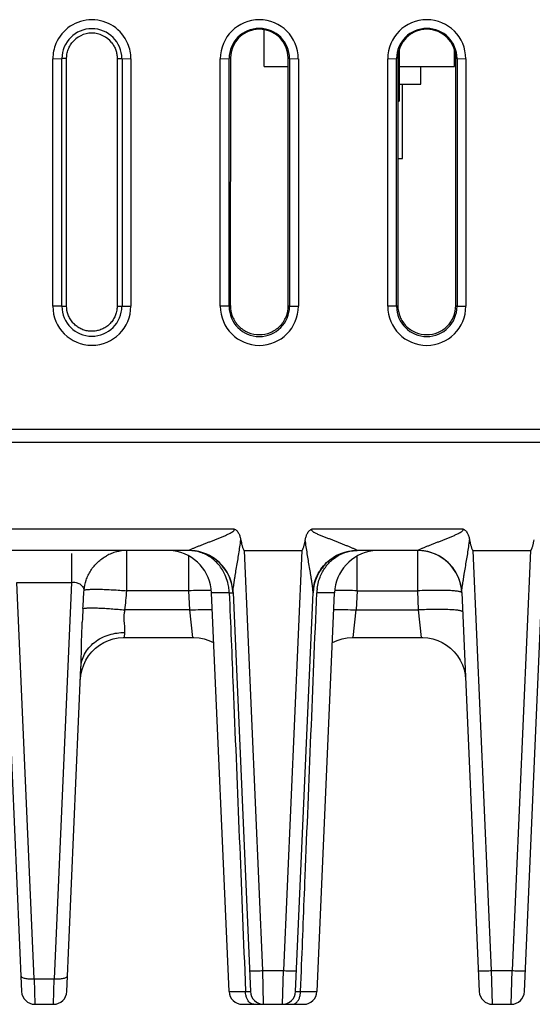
# Model space of a CAD drawing. Header units: inches. Extents: x 0 to 34, y 0 to 22.
# Tile 39 of 71: x 14.9 to 16.1, y 4.7 to 7. Entities that reach past the tile are written whole.
import ezdxf

# ---------------------------------------------------------------- set-up
doc = ezdxf.new("R2010")
doc.units = ezdxf.units.IN
doc.header["$LTSCALE"] = 1.87
doc.header["$MEASUREMENT"] = 0
doc.layers.get('0').update_dxf_attribs({"linetype": 'CONTINUOUS'})

msp = doc.modelspace()

# ---------------------------------------------------------------- linework, layer by layer
at = {"color": 7, "linetype": 'CONTINUOUS'}
for p, q in [((15.4824, 6.8609), (15.4824, 6.9446)), ((15.7884, 6.8986), (15.7884, 6.7819)), ((15.9144, 6.8609), (15.9144, 6.8973)), ((15.0027, 6.8786), (15.0227, 6.8787)), ((15.0027, 6.3164), (15.0027, 6.8786)), ((15.0227, 6.3165), (15.0227, 6.8787)), ((15.0339, 6.8793), (15.0239, 6.8793)), ((15.0338, 6.3171), (15.0339, 6.8793)), ((15.1485, 6.8793), (15.1486, 6.3171)), ((15.1486, 6.8793), (15.1586, 6.8793)), ((15.1598, 6.8787), (15.1798, 6.8786)), ((15.1598, 6.8787), (15.1598, 6.3165)), ((15.1798, 6.8786), (15.1798, 6.3164)), ((15.3827, 6.8786), (15.4027, 6.8787)), ((15.3827, 6.3164), (15.3827, 6.8786)), ((15.4057, 6.8802), (15.4027, 6.8787)), ((15.4027, 6.3165), (15.4027, 6.8787)), ((15.4057, 6.8802), (15.4054, 6.3179)), ((15.5368, 6.8802), (15.5398, 6.8787)), ((15.537, 6.3179), (15.5368, 6.8802)), ((15.5398, 6.8787), (15.5598, 6.8786)), ((15.5398, 6.8787), (15.5398, 6.3165)), ((15.5598, 6.8786), (15.5598, 6.3164)), ((15.7627, 6.8786), (15.7827, 6.8787)), ((15.7627, 6.3164), (15.7627, 6.8786)), ((15.7857, 6.8802), (15.7827, 6.8787)), ((15.7827, 6.3165), (15.7827, 6.8787)), ((15.7857, 6.8802), (15.7854, 6.3179)), ((15.9168, 6.8802), (15.9198, 6.8787)), ((15.917, 6.3179), (15.9168, 6.8802)), ((15.9198, 6.8787), (15.9398, 6.8786)), ((15.9198, 6.8787), (15.9198, 6.3165)), ((15.9398, 6.8786), (15.9398, 6.3164)), ((15.4824, 6.8609), (15.5368, 6.8609)), ((15.7884, 6.8609), (15.9144, 6.8609)), ((15.8379, 6.8209), (15.8379, 6.8609)), ((15.7884, 6.8209), (15.8379, 6.8209)), ((15.7964, 6.6519), (15.7964, 6.8209)), ((15.7856, 6.7819), (15.7884, 6.7819)), ((15.7856, 6.6519), (15.7964, 6.6519)), ((15.0227, 6.3165), (15.0027, 6.3164)), ((15.0238, 6.3171), (15.0338, 6.3171)), ((15.1486, 6.3171), (15.1586, 6.3171)), ((15.1598, 6.3165), (15.1798, 6.3164)), ((15.4027, 6.3165), (15.3827, 6.3164)), ((15.4027, 6.3165), (15.4054, 6.3179)), ((15.537, 6.3179), (15.5398, 6.3165)), ((15.5398, 6.3165), (15.5598, 6.3164)), ((15.7827, 6.3165), (15.7627, 6.3164)), ((15.7827, 6.3165), (15.7854, 6.3179)), ((15.917, 6.3179), (15.9198, 6.3165)), ((15.9198, 6.3165), (15.9398, 6.3164)), ((21.1433, 6.0369), (6.0132, 6.0369)), ((18.5065, 6.0069), (13.9157, 6.0069)), ((14.5527, 5.8114), (15.4135, 5.8114)), ((15.5911, 5.8114), (15.9327, 5.8114)), ((15.3116, 5.7619), (14.6545, 5.7619)), ((15.0452, 5.7552), (15.0452, 5.6898)), ((15.1705, 5.6706), (15.1705, 5.7619)), ((15.3116, 5.7621), (15.3116, 5.7619)), ((15.3116, 5.6706), (15.3116, 5.7493)), ((15.4373, 5.7619), (15.5673, 5.7619)), ((15.4789, 4.8084), (15.4373, 5.7619)), ((15.5673, 5.7619), (15.5257, 4.8084)), ((15.693, 5.7619), (15.693, 5.7621)), ((15.8308, 5.7619), (15.693, 5.7619)), ((15.693, 5.6706), (15.693, 5.7493)), ((15.8308, 5.7621), (15.8308, 5.7619)), ((15.8308, 5.6706), (15.8308, 5.7619)), ((15.9565, 5.7619), (16.0865, 5.7619)), ((15.9982, 4.8084), (15.9565, 5.7619)), ((16.0865, 5.7619), (16.0449, 4.8084)), ((14.9209, 5.6898), (15.0452, 5.6898)), ((14.9602, 4.7895), (14.9209, 5.6898)), ((15.0452, 5.6898), (15.0059, 4.7895)), ((15.3116, 5.6706), (15.1705, 5.6706)), ((15.3135, 5.6271), (15.3116, 5.6706)), ((15.4029, 5.6662), (15.363, 5.6662)), ((15.4026, 4.7606), (15.363, 5.6662)), ((15.4115, 5.667), (15.4511, 4.7606)), ((15.5536, 4.7606), (15.5931, 5.667)), ((15.6416, 5.6662), (15.6017, 5.6662)), ((15.6021, 4.7606), (15.6416, 5.6662)), ((15.693, 5.6706), (15.6911, 5.6271)), ((15.693, 5.6706), (15.8308, 5.6706)), ((15.8327, 5.6271), (15.8308, 5.6706)), ((15.9307, 5.667), (15.9703, 4.7606)), ((16.0728, 4.7606), (16.1124, 5.667)), ((15.3135, 5.6271), (15.1664, 5.6271)), ((15.3202, 5.5649), (15.3135, 5.6271)), ((15.6844, 5.5649), (15.6911, 5.6271)), ((15.6911, 5.6271), (15.8327, 5.6271)), ((15.8394, 5.5649), (15.8327, 5.6271)), ((15.1652, 5.5649), (15.1664, 5.5759)), ((15.1653, 5.5649), (15.3202, 5.5649)), ((15.3202, 5.5649), (15.3227, 5.5648)), ((15.6844, 5.5649), (15.8394, 5.5649)), ((15.8394, 5.5649), (15.8419, 5.5648)), ((14.8997, 5.4965), (14.9318, 4.7606)), ((15.0343, 4.7606), (15.0665, 5.4965)), ((15.0653, 5.4692), (15.0664, 5.4806)), ((15.9382, 5.4806), (15.9393, 5.4692)), ((15.438, 4.8079), (15.4399, 4.7606)), ((15.4789, 4.8084), (15.5257, 4.8084)), ((15.481, 4.7319), (15.4789, 4.8084)), ((15.5236, 4.7319), (15.5257, 4.8084)), ((15.5648, 4.7606), (15.5667, 4.8079)), ((15.9982, 4.8084), (16.0449, 4.8084)), ((16.0003, 4.7319), (15.9982, 4.8084)), ((16.0428, 4.7319), (16.0449, 4.8084)), ((14.9602, 4.7895), (15.0059, 4.7895)), ((14.9602, 4.7895), (14.9618, 4.7319)), ((15.0044, 4.7319), (15.0059, 4.7895)), ((15.4026, 4.7606), (15.4399, 4.7606)), ((15.5648, 4.7606), (15.6021, 4.7606)), ((14.9618, 4.7319), (15.0044, 4.7319)), ((15.4325, 4.7319), (15.5721, 4.7319)), ((16.0003, 4.7319), (16.0428, 4.7319))]:
    msp.add_line(p, q, dxfattribs=at)
for points in [[(15.0777, 5.5133), (15.0838, 5.523), (15.0911, 5.532), (15.0993, 5.5401), (15.1084, 5.5471), (15.1182, 5.5531), (15.1287, 5.558), (15.1396, 5.5615), (15.151, 5.5638)], [(15.151, 5.5638), (15.1626, 5.5648), (15.1652, 5.5649)], [(15.3227, 5.5648), (15.3344, 5.5639), (15.3457, 5.5615), (15.3566, 5.558), (15.3671, 5.5532), (15.368, 5.5527)], [(15.6366, 5.5527), (15.6375, 5.5532), (15.648, 5.558), (15.6589, 5.5615), (15.6702, 5.5639), (15.6819, 5.5648), (15.6844, 5.5649)], [(15.8419, 5.5648), (15.8536, 5.5639), (15.865, 5.5615), (15.8759, 5.558), (15.8864, 5.5532), (15.8962, 5.5472), (15.9053, 5.5401), (15.9135, 5.5321), (15.9208, 5.5231), (15.9269, 5.5134), (15.9319, 5.5029), (15.9357, 5.4919), (15.9382, 5.4806)], [(15.0664, 5.4806), (15.0689, 5.4919), (15.0727, 5.5029), (15.0777, 5.5133)]]:
    msp.add_lwpolyline(points, dxfattribs=at)
for centre, radius, start, end in [((15.0912, 6.8785), 0.0885, 22.6321, 157.2479), ((15.4712, 6.8786), 0.0885, 0.0031, 179.9969), ((15.8512, 6.8786), 0.0885, 0.0031, 179.9969), ((15.0912, 6.8787), 0.068, 0.0047, 179.9958), ((15.0912, 6.8793), 0.0573, 37.9653, 142.306), ((15.4712, 6.8787), 0.0686, 0.0022, 179.9977), ((15.4712, 6.8801), 0.0656, 0.0782, 179.9219), ((15.8512, 6.8787), 0.0686, 0.0022, 179.9977), ((15.8512, 6.8801), 0.0656, 0.0782, 179.9219), ((15.0912, 6.3164), 0.0885, 180.0063, 359.9937), ((15.0912, 6.3165), 0.068, 180.005, 359.9957), ((15.4712, 6.3164), 0.0886, 180.0045, 359.9955), ((15.4712, 6.3165), 0.0686, 180.0024, 359.9976), ((15.8512, 6.3164), 0.0886, 180.0045, 359.9955), ((15.8512, 6.3165), 0.0686, 180.0024, 359.9976), ((15.1713, 5.6647), 0.0973, 111.5667, 118.6219), ((15.1701, 5.6675), 0.0943, 104.2515, 111.515), ((15.1706, 5.6655), 0.0963, 97.1721, 104.2724), ((15.2631, 5.6619), 0.1, 2.5, 82.7102), ((15.3116, 5.6619), 0.1, 2.5, 90.0042), ((15.693, 5.6619), 0.1, 89.9948, 177.5), ((15.7415, 5.6619), 0.1, 97.2917, 177.5), ((15.693, 5.6747), 0.0872, 90.0003, 96.8344), ((15.8308, 5.6619), 0.1, 2.5, 90), ((15.2844, 5.6604), 0.1187, 2.8193, 8.8093), ((15.3117, 5.6625), 0.0999, 8.2409, 9.7398), ((15.6928, 5.6625), 0.0998, 170.13, 173.6693), ((2.9063, 6.3346), 12.1851, 356.68817, 356.88456), ((12.0997, 5.9421), 3.0828, 354.1351, 354.9467), ((15.3603, 4.548), 1.1236, 91.428, 92.4851), ((15.7178, 5.6611), 0.1162, 172.5432, 177.4553), ((15.644, 4.5397), 1.1319, 87.5187, 88.5682), ((17.2089, 5.5054), 2.1415, 176.649, 177.4915), ((14.9618, 4.7619), 0.03, 182.5, 270), ((15.0044, 4.7619), 0.03, 270, 357.5), ((15.4325, 4.7619), 0.03, 182.5004, 270.0048), ((15.481, 4.7619), 0.03, 182.5, 269.9996), ((15.5236, 4.7619), 0.03, 270, 357.5), ((15.5721, 4.7619), 0.03, 269.9958, 357.4997), ((16.0003, 4.7619), 0.03, 182.5, 269.9999), ((16.0428, 4.7619), 0.03, 270.0001, 357.5)]:
    msp.add_arc(centre, radius, start, end, dxfattribs=at)
for points, knots in [([(15.0096, 6.9128), (15.0073, 6.9074), (15.0039, 6.8961), (15.0027, 6.8844), (15.0027, 6.8786)], [0, 0, 0, 0, 0.500989, 1, 1, 1, 1]), ([(15.036, 6.8944), (15.0369, 6.898), (15.0395, 6.905), (15.0435, 6.9114), (15.0458, 6.9143)], [0, 0, 0, 0, 0.49997, 1, 1, 1, 1]), ([(15.1365, 6.9145), (15.1384, 6.912), (15.1419, 6.9067), (15.1457, 6.898), (15.1479, 6.8888), (15.1485, 6.8825), (15.1485, 6.8793)], [0, 0, 0, 0, 0.250119, 0.500155, 0.750429, 1, 1, 1, 1]), ([(15.1798, 6.8786), (15.1798, 6.8844), (15.1786, 6.896), (15.1752, 6.9072), (15.1729, 6.9126)], [0, 0, 0, 0, 0.499025, 1, 1, 1, 1]), ([(15.0339, 6.8793), (15.0339, 6.8806), (15.0342, 6.8857), (15.035, 6.8907), (15.036, 6.8944)], [0, 0, 0, 0, 0.249441, 1, 1, 1, 1]), ([(15.1465, 6.302), (15.1457, 6.2987), (15.1433, 6.2922), (15.138, 6.2833), (15.1312, 6.2755), (15.1231, 6.269), (15.114, 6.2641), (15.1042, 6.2609), (15.0939, 6.2594), (15.0835, 6.2599), (15.0734, 6.2622), (15.0639, 6.2662), (15.0553, 6.2719), (15.0478, 6.2791), (15.0417, 6.2875), (15.0357, 6.2999), (15.0339, 6.3103), (15.0338, 6.3171)], [0, 0, 0, 0, 0.062527, 0.125053, 0.187613, 0.250148, 0.312652, 0.375169, 0.437709, 0.500245, 0.562777, 0.625282, 0.687806, 0.750358, 0.812914, 0.875435, 1, 1, 1, 1]), ([(15.1486, 6.3171), (15.1486, 6.3158), (15.1484, 6.3107), (15.1475, 6.3057), (15.1465, 6.302)], [0, 0, 0, 0, 0.249438, 1, 1, 1, 1]), ([(15.4055, 6.3179), (15.4055, 6.3094), (15.4089, 6.2921), (15.4234, 6.2701), (15.4454, 6.2556), (15.4712, 6.2503), (15.497, 6.2556), (15.519, 6.2701), (15.5335, 6.2921), (15.5369, 6.3094), (15.5369, 6.3179)], [0, 0, 0, 0, 0.12498, 0.249974, 0.374984, 0.5, 0.625016, 0.750026, 0.87502, 1, 1, 1, 1]), ([(15.7855, 6.3179), (15.7855, 6.3094), (15.7889, 6.2921), (15.8034, 6.2701), (15.8254, 6.2556), (15.8512, 6.2503), (15.877, 6.2556), (15.899, 6.2701), (15.9135, 6.2921), (15.9169, 6.3094), (15.9169, 6.3179)], [0, 0, 0, 0, 0.12498, 0.249974, 0.374984, 0.5, 0.625016, 0.750026, 0.87502, 1, 1, 1, 1]), ([(15.3116, 5.7621), (15.3118, 5.7624), (15.3124, 5.7629), (15.3137, 5.7637), (15.3157, 5.7647), (15.3192, 5.7663), (15.3242, 5.7684), (15.3307, 5.771), (15.3375, 5.7737), (15.3446, 5.7765), (15.3518, 5.7793), (15.3591, 5.7821), (15.3665, 5.785), (15.374, 5.788), (15.3814, 5.791), (15.3877, 5.7935), (15.3927, 5.7957), (15.3964, 5.7973), (15.4001, 5.7989), (15.4032, 5.8004), (15.4056, 5.8016), (15.4074, 5.8026), (15.4092, 5.8036), (15.4106, 5.8046), (15.4116, 5.8054), (15.4127, 5.8063), (15.4139, 5.8075), (15.4146, 5.8096), (15.4139, 5.8109), (15.4135, 5.8114)], [0, 0, 0, 0, 0.007593, 0.021079, 0.040559, 0.0648, 0.120166, 0.180544, 0.244099, 0.309517, 0.376231, 0.443868, 0.512186, 0.581018, 0.650252, 0.719799, 0.754669, 0.789593, 0.824565, 0.859577, 0.877099, 0.894622, 0.912184, 0.929692, 0.938457, 0.947281, 0.96484, 0.98243, 1, 1, 1, 1]), ([(15.4135, 5.8114), (15.4146, 5.8109), (15.4169, 5.8097), (15.4199, 5.8072), (15.4224, 5.8042), (15.4251, 5.7998), (15.4275, 5.7938), (15.4287, 5.7888), (15.4291, 5.7863)], [0, 0, 0, 0, 0.125071, 0.250047, 0.375256, 0.500323, 0.750124, 1, 1, 1, 1]), ([(15.5755, 5.7863), (15.576, 5.7888), (15.5771, 5.7938), (15.5795, 5.7998), (15.5822, 5.8042), (15.5847, 5.8072), (15.5877, 5.8097), (15.59, 5.8109), (15.5911, 5.8114)], [0, 0, 0, 0, 0.249875, 0.499679, 0.624754, 0.749911, 0.874935, 1, 1, 1, 1]), ([(15.693, 5.7621), (15.693, 5.7622), (15.6928, 5.7624), (15.6921, 5.7629), (15.6909, 5.7637), (15.6889, 5.7647), (15.6864, 5.7658), (15.6835, 5.767), (15.6793, 5.7688), (15.6739, 5.771), (15.667, 5.7737), (15.6599, 5.7765), (15.6527, 5.7793), (15.6454, 5.7822), (15.638, 5.7852), (15.6306, 5.7882), (15.6231, 5.7912), (15.6168, 5.7937), (15.6118, 5.7957), (15.608, 5.7972), (15.6042, 5.7987), (15.6005, 5.8004), (15.5975, 5.8019), (15.5951, 5.8033), (15.5934, 5.8044), (15.5921, 5.8056), (15.5912, 5.8066), (15.5906, 5.8075), (15.5903, 5.8085), (15.5903, 5.8095), (15.5906, 5.8105), (15.5909, 5.8111), (15.5911, 5.8114)], [0, 0, 0, 0, 0.002974, 0.007543, 0.021292, 0.04078, 0.064867, 0.091882, 0.120415, 0.18071, 0.24419, 0.309593, 0.37623, 0.443733, 0.511893, 0.580606, 0.649769, 0.719287, 0.754152, 0.78907, 0.824027, 0.859009, 0.894014, 0.911554, 0.928998, 0.946519, 0.95555, 0.964552, 0.973268, 0.981991, 0.991011, 1, 1, 1, 1]), ([(15.8308, 5.7621), (15.831, 5.7624), (15.8316, 5.7629), (15.833, 5.7637), (15.8349, 5.7647), (15.8385, 5.7663), (15.8435, 5.7684), (15.8499, 5.771), (15.8567, 5.7737), (15.8638, 5.7765), (15.871, 5.7793), (15.8784, 5.7821), (15.8858, 5.785), (15.8932, 5.788), (15.9007, 5.791), (15.9069, 5.7935), (15.9119, 5.7957), (15.9156, 5.7973), (15.9193, 5.7989), (15.9224, 5.8004), (15.9248, 5.8016), (15.9266, 5.8026), (15.9284, 5.8036), (15.9298, 5.8046), (15.9309, 5.8054), (15.9319, 5.8063), (15.9332, 5.8075), (15.9338, 5.8096), (15.9332, 5.8109), (15.9327, 5.8114)], [0, 0, 0, 0, 0.007593, 0.021079, 0.040559, 0.0648, 0.120166, 0.180544, 0.244099, 0.309517, 0.376231, 0.443868, 0.512186, 0.581018, 0.650252, 0.719799, 0.754669, 0.789593, 0.824565, 0.859577, 0.877099, 0.894622, 0.912184, 0.929692, 0.938457, 0.947281, 0.96484, 0.98243, 1, 1, 1, 1]), ([(15.9327, 5.8114), (15.9339, 5.8109), (15.9362, 5.8097), (15.9392, 5.8072), (15.9416, 5.8042), (15.9443, 5.7998), (15.9467, 5.7938), (15.9479, 5.7888), (15.9484, 5.7863)], [0, 0, 0, 0, 0.125071, 0.250047, 0.375256, 0.500323, 0.750124, 1, 1, 1, 1]), ([(15.4115, 5.667), (15.4114, 5.6678), (15.4115, 5.6696), (15.4119, 5.6737), (15.4126, 5.6793), (15.4135, 5.6863), (15.4146, 5.6936), (15.4158, 5.7011), (15.4174, 5.7112), (15.4196, 5.7239), (15.4223, 5.7393), (15.4248, 5.7549), (15.4272, 5.7705), (15.4285, 5.781), (15.4291, 5.7863)], [0, 0, 0, 0, 0.019961, 0.044774, 0.100599, 0.160196, 0.221726, 0.284429, 0.347866, 0.476246, 0.606051, 0.736825, 0.868224, 1, 1, 1, 1]), ([(15.4291, 5.7863), (15.4295, 5.7841), (15.4302, 5.7809), (15.4311, 5.7766), (15.4319, 5.7734), (15.4327, 5.7702), (15.4337, 5.7671), (15.4346, 5.7648), (15.4355, 5.7634), (15.4361, 5.7625), (15.4368, 5.7619), (15.4373, 5.7619)], [0, 0, 0, 0, 0.250346, 0.37552, 0.500693, 0.625864, 0.751025, 0.876116, 0.907422, 0.938713, 1, 1, 1, 1]), ([(15.5673, 5.7619), (15.5678, 5.7619), (15.5686, 5.7625), (15.5692, 5.7634), (15.5697, 5.7643), (15.5703, 5.7656), (15.5711, 5.7676), (15.5719, 5.7702), (15.5727, 5.7734), (15.5735, 5.7766), (15.5744, 5.7809), (15.5751, 5.7841), (15.5755, 5.7863)], [0, 0, 0, 0, 0.061335, 0.092616, 0.123924, 0.186494, 0.249072, 0.374217, 0.499372, 0.624529, 0.749687, 1, 1, 1, 1]), ([(15.5931, 5.667), (15.5932, 5.6678), (15.5931, 5.6696), (15.5928, 5.6725), (15.5925, 5.6757), (15.5919, 5.6803), (15.5911, 5.6862), (15.59, 5.6935), (15.5888, 5.701), (15.5872, 5.7111), (15.5851, 5.7239), (15.5825, 5.7393), (15.58, 5.7549), (15.5776, 5.7706), (15.5762, 5.781), (15.5755, 5.7863)], [0, 0, 0, 0, 0.019415, 0.044427, 0.071671, 0.100195, 0.159717, 0.221229, 0.283952, 0.347462, 0.476057, 0.606009, 0.736805, 0.868204, 1, 1, 1, 1]), ([(15.9307, 5.667), (15.9307, 5.6678), (15.9307, 5.6696), (15.9311, 5.6737), (15.9318, 5.6793), (15.9328, 5.6863), (15.9339, 5.6936), (15.935, 5.7011), (15.9367, 5.7112), (15.9388, 5.7239), (15.9415, 5.7393), (15.9441, 5.7549), (15.9464, 5.7705), (15.9477, 5.781), (15.9484, 5.7863)], [0, 0, 0, 0, 0.019961, 0.044774, 0.100599, 0.160197, 0.221727, 0.284429, 0.347866, 0.476247, 0.606051, 0.736825, 0.868224, 1, 1, 1, 1]), ([(15.9484, 5.7863), (15.9488, 5.7841), (15.9494, 5.7809), (15.9503, 5.7766), (15.9511, 5.7734), (15.952, 5.7702), (15.953, 5.7671), (15.9539, 5.7648), (15.9547, 5.7634), (15.9553, 5.7625), (15.956, 5.7619), (15.9565, 5.7619)], [0, 0, 0, 0, 0.250346, 0.37552, 0.500693, 0.625864, 0.751025, 0.876116, 0.907422, 0.938713, 1, 1, 1, 1]), ([(16.0865, 5.7619), (16.0871, 5.7619), (16.0878, 5.7625), (16.0884, 5.7634), (16.0889, 5.7643), (16.0895, 5.7656), (16.0903, 5.7676), (16.0911, 5.7702), (16.092, 5.7734), (16.0927, 5.7766), (16.0937, 5.7809), (16.0943, 5.7841), (16.0947, 5.7863)], [0, 0, 0, 0, 0.061335, 0.092616, 0.123924, 0.186494, 0.249072, 0.374217, 0.499372, 0.624529, 0.749687, 1, 1, 1, 1]), ([(15.0734, 5.6723), (15.0742, 5.6799), (15.0767, 5.6914), (15.0826, 5.706), (15.0886, 5.7167), (15.0959, 5.7267), (15.1072, 5.7388), (15.1174, 5.7462), (15.1247, 5.7501)], [0, 0, 0, 0, 0.236468, 0.360319, 0.486985, 0.615402, 0.744391, 1, 1, 1, 1]), ([(15.4115, 5.667), (15.411, 5.6791), (15.4066, 5.6978), (15.3941, 5.7199), (15.3812, 5.735), (15.3654, 5.7472), (15.3427, 5.7587), (15.3237, 5.7621), (15.3116, 5.7621)], [0, 0, 0, 0, 0.239483, 0.368041, 0.49915, 0.6304, 0.759342, 1, 1, 1, 1]), ([(15.3952, 5.7025), (15.3917, 5.7112), (15.3825, 5.7275), (15.3658, 5.7437), (15.3503, 5.7531), (15.3338, 5.7598), (15.3204, 5.7619), (15.3116, 5.7619)], [0, 0, 0, 0, 0.259379, 0.510194, 0.633407, 0.755852, 1, 1, 1, 1]), ([(15.5931, 5.667), (15.5937, 5.6791), (15.598, 5.6978), (15.6105, 5.7199), (15.6234, 5.735), (15.6392, 5.7472), (15.6619, 5.7587), (15.6809, 5.7621), (15.693, 5.7621)], [0, 0, 0, 0, 0.239485, 0.368044, 0.499153, 0.630403, 0.759345, 1, 1, 1, 1]), ([(15.6104, 5.7049), (15.6137, 5.7125), (15.6219, 5.7267), (15.6389, 5.7442), (15.6596, 5.7563), (15.6749, 5.7603), (15.6826, 5.7612)], [0, 0, 0, 0, 0.259047, 0.510507, 0.75612, 1, 1, 1, 1]), ([(15.9307, 5.667), (15.9302, 5.6791), (15.9259, 5.6978), (15.9134, 5.7199), (15.9004, 5.735), (15.8846, 5.7472), (15.8619, 5.7587), (15.843, 5.7621), (15.8308, 5.7621)], [0, 0, 0, 0, 0.239483, 0.368041, 0.49915, 0.6304, 0.759342, 1, 1, 1, 1]), ([(15.4017, 5.6786), (15.4014, 5.6806), (15.3999, 5.6887), (15.3975, 5.6967), (15.3952, 5.7025)], [0, 0, 0, 0, 0.251572, 1, 1, 1, 1]), ([(15.6026, 5.6761), (15.6032, 5.6811), (15.6051, 5.6909), (15.6084, 5.7003), (15.6104, 5.7049)], [0, 0, 0, 0, 0.502724, 1, 1, 1, 1]), ([(15.0452, 5.6898), (15.0485, 5.6903), (15.0551, 5.6901), (15.064, 5.6868), (15.0705, 5.6805), (15.0728, 5.6751), (15.0734, 5.6723)], [0, 0, 0, 0, 0.274035, 0.52805, 0.765629, 1, 1, 1, 1]), ([(15.0734, 5.6723), (15.0741, 5.6725), (15.0756, 5.6729), (15.0797, 5.6735), (15.0865, 5.674), (15.0966, 5.6743), (15.109, 5.6742), (15.1233, 5.6737), (15.144, 5.6727), (15.1599, 5.6715), (15.1705, 5.6706)], [0, 0, 0, 0, 0.021664, 0.049917, 0.126977, 0.231654, 0.360731, 0.509443, 0.670571, 1, 1, 1, 1]), ([(15.3625, 5.6716), (15.3601, 5.6716), (15.35, 5.6716), (15.34, 5.6715), (15.3323, 5.6713)], [0, 0, 0, 0, 0.237071, 1, 1, 1, 1]), ([(15.4029, 5.6662), (15.4036, 5.6662), (15.4047, 5.6663), (15.4064, 5.6663), (15.4079, 5.6663), (15.4091, 5.6663), (15.41, 5.6663), (15.4106, 5.6663), (15.4109, 5.6663), (15.4111, 5.6663), (15.4113, 5.6663), (15.4114, 5.6663), (15.4115, 5.6662), (15.4115, 5.6662)], [0, 0, 0, 0, 0.217701, 0.412834, 0.583419, 0.727477, 0.843035, 0.889514, 0.928136, 0.958663, 0.980873, 0.994589, 1, 1, 1, 1]), ([(15.4029, 5.6662), (15.4059, 5.5947), (15.4177, 5.3086), (15.4294, 5.0225), (15.438, 4.8079)], [0, 0, 0, 0, 0.250009, 1, 1, 1, 1]), ([(15.5667, 4.8079), (15.5695, 4.8795), (15.581, 5.1656), (15.5928, 5.4517), (15.6017, 5.6662)], [0, 0, 0, 0, 0.24999, 1, 1, 1, 1]), ([(15.6723, 5.6713), (15.6697, 5.6713), (15.6596, 5.6716), (15.6496, 5.6716), (15.6422, 5.6716)], [0, 0, 0, 0, 0.261349, 1, 1, 1, 1]), ([(15.9307, 5.6662), (15.9307, 5.6665), (15.9303, 5.667), (15.9296, 5.6675), (15.9287, 5.6679), (15.9276, 5.6682), (15.9257, 5.6687), (15.9228, 5.6693), (15.9186, 5.6699), (15.9135, 5.6704), (15.9077, 5.6708), (15.8985, 5.6713), (15.8855, 5.6716), (15.8685, 5.6716), (15.85, 5.6713), (15.8373, 5.6709), (15.8308, 5.6706)], [0, 0, 0, 0, 0.009681, 0.01695, 0.026219, 0.037598, 0.051136, 0.084731, 0.126849, 0.177157, 0.235272, 0.300658, 0.450636, 0.621573, 0.807239, 1, 1, 1, 1]), ([(15.0711, 5.6306), (15.073, 5.631), (15.0776, 5.6315), (15.0856, 5.6318), (15.0956, 5.6318), (15.1075, 5.6315), (15.1208, 5.6308), (15.1406, 5.6295), (15.1559, 5.6282), (15.1664, 5.6271)], [0, 0, 0, 0, 0.060649, 0.144981, 0.251051, 0.376162, 0.517306, 0.671027, 1, 1, 1, 1]), ([(15.1664, 5.5759), (15.1663, 5.5792), (15.1663, 5.5845), (15.1657, 5.5918), (15.165, 5.5982), (15.1645, 5.6038), (15.1644, 5.6085), (15.1645, 5.6134), (15.1651, 5.6196), (15.1659, 5.6246), (15.1664, 5.6271)], [0, 0, 0, 0, 0.191754, 0.306225, 0.431132, 0.564515, 0.63391, 0.704961, 0.850979, 1, 1, 1, 1]), ([(15.3135, 5.6271), (15.322, 5.6275), (15.3391, 5.628), (15.3562, 5.6282), (15.3647, 5.6281)], [0, 0, 0, 0, 0.500978, 1, 1, 1, 1]), ([(15.64, 5.6281), (15.6485, 5.6282), (15.6655, 5.628), (15.6826, 5.6275), (15.6911, 5.6271)], [0, 0, 0, 0, 0.499044, 1, 1, 1, 1]), ([(15.9326, 5.6228), (15.9326, 5.6231), (15.9323, 5.6235), (15.9316, 5.624), (15.9305, 5.6245), (15.9284, 5.6251), (15.9252, 5.6258), (15.921, 5.6263), (15.9159, 5.6269), (15.9099, 5.6273), (15.9002, 5.6278), (15.8867, 5.6281), (15.8692, 5.6282), (15.851, 5.6278), (15.8388, 5.6274), (15.8327, 5.6271)], [0, 0, 0, 0, 0.008744, 0.015251, 0.02362, 0.046632, 0.078814, 0.12071, 0.172011, 0.232177, 0.300645, 0.458946, 0.635976, 0.819826, 1, 1, 1, 1]), ([(15.0665, 5.4965), (15.0668, 5.5048), (15.0673, 5.5216), (15.0677, 5.5471), (15.0684, 5.573), (15.069, 5.5904), (15.0694, 5.5992)], [0, 0, 0, 0, 0.242637, 0.490862, 0.74383, 1, 1, 1, 1]), ([(15.0665, 5.4965), (15.0667, 5.5015), (15.0683, 5.5119), (15.0742, 5.5271), (15.0839, 5.5415), (15.0969, 5.5541), (15.1128, 5.5642), (15.1357, 5.5735), (15.1543, 5.5761), (15.1664, 5.5759)], [0, 0, 0, 0, 0.107592, 0.22252, 0.345153, 0.474165, 0.607599, 0.742296, 1, 1, 1, 1]), ([(15.449, 4.8084), (15.449, 4.8083), (15.4492, 4.8082), (15.4496, 4.8081), (15.4504, 4.808), (15.4514, 4.808), (15.4526, 4.8079), (15.4541, 4.8079), (15.4559, 4.8078), (15.4586, 4.8078), (15.4625, 4.8079), (15.4676, 4.808), (15.4732, 4.8081), (15.477, 4.8083), (15.4789, 4.8084)], [0, 0, 0, 0, 0.006428, 0.021401, 0.045484, 0.07863, 0.120645, 0.171073, 0.229389, 0.295062, 0.446076, 0.618479, 0.805883, 1, 1, 1, 1]), ([(15.5257, 4.8084), (15.5276, 4.8083), (15.5314, 4.8081), (15.537, 4.808), (15.5421, 4.8079), (15.546, 4.8078), (15.5488, 4.8078), (15.5505, 4.8079), (15.552, 4.8079), (15.5533, 4.808), (15.5542, 4.808), (15.555, 4.8081), (15.5554, 4.8082), (15.5556, 4.8083), (15.5556, 4.8084)], [0, 0, 0, 0, 0.194117, 0.381521, 0.553924, 0.704937, 0.770611, 0.828927, 0.879355, 0.921369, 0.954515, 0.978599, 0.993572, 1, 1, 1, 1]), ([(15.9682, 4.8084), (15.9682, 4.8083), (15.9685, 4.8082), (15.9689, 4.8081), (15.9696, 4.808), (15.9706, 4.808), (15.9718, 4.8079), (15.9734, 4.8079), (15.9751, 4.8078), (15.9779, 4.8078), (15.9817, 4.8079), (15.9869, 4.808), (15.9924, 4.8081), (15.9962, 4.8083), (15.9982, 4.8084)], [0, 0, 0, 0, 0.006428, 0.021401, 0.045484, 0.07863, 0.120645, 0.171073, 0.229389, 0.295062, 0.446076, 0.618479, 0.805883, 1, 1, 1, 1]), ([(16.0449, 4.8084), (16.0469, 4.8083), (16.0507, 4.8081), (16.0562, 4.808), (16.0613, 4.8079), (16.0652, 4.8078), (16.068, 4.8078), (16.0697, 4.8079), (16.0712, 4.8079), (16.0725, 4.808), (16.0735, 4.808), (16.0742, 4.8081), (16.0746, 4.8082), (16.0749, 4.8083), (16.0749, 4.8084)], [0, 0, 0, 0, 0.194117, 0.381521, 0.553924, 0.704937, 0.770611, 0.828927, 0.879355, 0.92137, 0.954515, 0.978599, 0.993572, 1, 1, 1, 1]), ([(14.9303, 4.7966), (14.9303, 4.7963), (14.9304, 4.7957), (14.9309, 4.7949), (14.9317, 4.7941), (14.9331, 4.7931), (14.9357, 4.792), (14.9394, 4.7909), (14.9439, 4.7901), (14.949, 4.7896), (14.9545, 4.7894), (14.9583, 4.7894), (14.9602, 4.7895)], [0, 0, 0, 0, 0.025609, 0.05396, 0.086901, 0.125526, 0.221504, 0.34223, 0.485186, 0.646201, 0.820134, 1, 1, 1, 1]), ([(15.0059, 4.7895), (15.0079, 4.7894), (15.0117, 4.7894), (15.0172, 4.7896), (15.0223, 4.7901), (15.0268, 4.7909), (15.0305, 4.792), (15.033, 4.7931), (15.0345, 4.7941), (15.0353, 4.7949), (15.0358, 4.7957), (15.0359, 4.7963), (15.0359, 4.7966)], [0, 0, 0, 0, 0.179857, 0.353779, 0.514786, 0.657734, 0.778453, 0.874427, 0.913056, 0.946005, 0.974371, 1, 1, 1, 1]), ([(15.4429, 4.7456), (15.4419, 4.748), (15.4405, 4.7529), (15.4399, 4.758), (15.4399, 4.7606)], [0, 0, 0, 0, 0.503858, 1, 1, 1, 1]), ([(15.4511, 4.7606), (15.4511, 4.7605), (15.451, 4.7605), (15.4508, 4.7605), (15.4506, 4.7605), (15.4503, 4.7604), (15.4499, 4.7604), (15.4491, 4.7604), (15.448, 4.7604), (15.4464, 4.7604), (15.4445, 4.7604), (15.4423, 4.7605), (15.4407, 4.7605), (15.4399, 4.7606)], [0, 0, 0, 0, 0.005021, 0.017675, 0.038463, 0.067402, 0.104451, 0.149544, 0.263268, 0.407162, 0.579671, 0.778311, 1, 1, 1, 1]), ([(15.4586, 4.7319), (15.4555, 4.7319), (15.4504, 4.7343), (15.4456, 4.7398), (15.4437, 4.7436), (15.4429, 4.7456)], [0, 0, 0, 0, 0.431125, 0.698105, 1, 1, 1, 1]), ([(15.546, 4.7319), (15.5492, 4.7319), (15.5544, 4.7344), (15.5593, 4.7401), (15.5612, 4.744), (15.562, 4.7461)], [0, 0, 0, 0, 0.430025, 0.697431, 1, 1, 1, 1]), ([(15.5648, 4.7606), (15.5639, 4.7605), (15.5624, 4.7605), (15.5601, 4.7604), (15.5582, 4.7604), (15.5566, 4.7604), (15.5555, 4.7604), (15.5547, 4.7604), (15.5543, 4.7604), (15.554, 4.7605), (15.5538, 4.7605), (15.5536, 4.7605), (15.5536, 4.7605), (15.5536, 4.7606)], [0, 0, 0, 0, 0.221661, 0.42028, 0.592775, 0.736664, 0.850392, 0.89549, 0.932547, 0.961496, 0.982296, 0.994965, 1, 1, 1, 1]), ([(15.562, 4.7461), (15.5628, 4.7485), (15.5641, 4.7532), (15.5647, 4.7581), (15.5648, 4.7606)], [0, 0, 0, 0, 0.504548, 1, 1, 1, 1])]:
    msp.add_open_spline(points, degree=3, knots=knots, dxfattribs=at)

doc.saveas('drawing.dxf')
